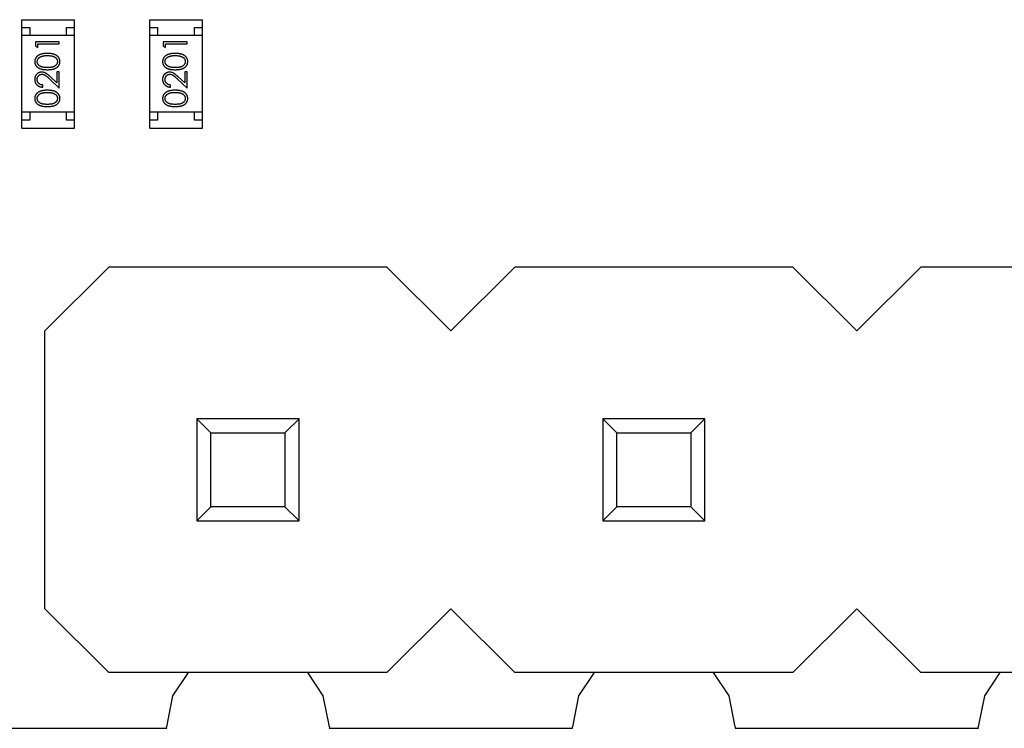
# Model space of a CAD drawing. Header units: millimetres. Extents: x 563 to 681, y 173 to 284.
# Tile 9 of 167: x 613.5 to 619.66, y 173.4 to 177.84. Entities that reach past the tile are written whole.
import ezdxf

# ---------------------------------------------------------------- set-up
doc = ezdxf.new("R2010")
doc.units = ezdxf.units.MM
doc.header["$LTSCALE"] = 30.734
doc.layers.get('0').update_dxf_attribs({"linetype": 'CONTINUOUS'})

msp = doc.modelspace()

# ---------------------------------------------------------------- linework, layer by layer
at = {"linetype": 'Continuous'}
for p, q in [((613.5105, 177.1553), (613.5105, 177.8353)), ((613.5105, 177.8353), (613.8405, 177.8353)), ((613.8405, 177.1553), (613.8405, 177.8353)), ((614.3106, 177.1553), (614.3106, 177.8353)), ((614.3106, 177.8353), (614.6406, 177.8353)), ((614.6406, 177.1553), (614.6406, 177.8353)), ((613.5105, 177.7853), (613.5605, 177.7853)), ((613.5605, 177.7853), (613.5605, 177.7353)), ((613.7905, 177.7353), (613.7905, 177.7853)), ((613.7905, 177.7853), (613.8405, 177.7853)), ((614.3106, 177.7853), (614.3606, 177.7853)), ((614.3606, 177.7853), (614.3606, 177.7353)), ((614.5906, 177.7353), (614.5906, 177.7853)), ((614.5906, 177.7853), (614.6406, 177.7853)), ((613.8405, 177.7353), (613.5105, 177.7353)), ((613.5953, 177.6971), (613.5953, 177.6694)), ((613.7453, 177.6971), (613.5953, 177.6971)), ((613.7453, 177.6836), (613.7453, 177.6971)), ((614.6406, 177.7353), (614.3106, 177.7353)), ((614.3953, 177.6971), (614.3953, 177.6694)), ((614.5453, 177.6971), (614.3953, 177.6971)), ((614.5453, 177.6836), (614.5453, 177.6971)), ((613.5953, 177.6694), (613.6107, 177.6606)), ((613.6107, 177.6606), (613.6107, 177.6836)), ((613.6107, 177.6836), (613.7453, 177.6836)), ((614.3953, 177.6694), (614.4107, 177.6606)), ((614.4107, 177.6606), (614.4107, 177.6836)), ((614.4107, 177.6836), (614.5453, 177.6836)), ((613.7299, 177.5086), (613.7299, 177.4388)), ((613.7453, 177.5086), (613.7299, 177.5086)), ((613.7453, 177.4067), (613.7453, 177.5086)), ((614.5299, 177.5086), (614.5299, 177.4388)), ((614.5453, 177.5086), (614.5299, 177.5086)), ((614.5453, 177.4067), (614.5453, 177.5086)), ((613.6832, 177.4649), (613.7453, 177.4067)), ((613.7299, 177.4388), (613.6898, 177.4764)), ((614.4832, 177.4649), (614.5453, 177.4067)), ((614.5299, 177.4388), (614.4898, 177.4764)), ((613.6414, 177.4125), (613.6414, 177.426)), ((614.4414, 177.4125), (614.4414, 177.426)), ((613.8405, 177.2553), (613.5105, 177.2553)), ((613.5605, 177.2553), (613.5605, 177.2053)), ((613.7905, 177.2053), (613.7905, 177.2553)), ((614.6406, 177.2553), (614.3106, 177.2553)), ((614.3606, 177.2553), (614.3606, 177.2053)), ((614.5906, 177.2053), (614.5906, 177.2553)), ((613.5605, 177.2053), (613.5105, 177.2053)), ((613.8405, 177.2053), (613.7905, 177.2053)), ((614.3606, 177.2053), (614.3106, 177.2053)), ((614.6406, 177.2053), (614.5906, 177.2053)), ((613.5105, 177.1553), (613.8405, 177.1553)), ((614.3106, 177.1553), (614.6406, 177.1553)), ((613.6555, 175.8854), (614.0555, 176.2854)), ((615.7955, 176.2854), (614.0555, 176.2854)), ((615.7955, 176.2854), (616.1955, 175.8854)), ((616.1955, 175.8854), (616.5955, 176.2854)), ((618.3355, 176.2854), (616.5955, 176.2854)), ((618.3355, 176.2854), (618.7355, 175.8854)), ((618.7355, 175.8854), (619.1355, 176.2854)), ((620.8755, 176.2854), (619.1355, 176.2854)), ((613.6555, 174.1454), (613.6555, 175.8854)), ((614.6055, 175.3354), (614.6055, 174.6954)), ((614.6936, 175.2472), (614.6055, 175.3354)), ((615.2455, 175.3354), (614.6055, 175.3354)), ((615.2455, 175.3354), (615.1573, 175.2472)), ((615.2455, 174.6954), (615.2455, 175.3354)), ((617.1455, 175.3354), (617.1455, 174.6954)), ((617.2336, 175.2472), (617.1455, 175.3354)), ((617.7855, 175.3354), (617.1455, 175.3354)), ((617.7855, 175.3354), (617.6973, 175.2472)), ((617.7855, 174.6954), (617.7855, 175.3354)), ((614.6936, 174.7835), (614.6936, 175.2472)), ((614.6936, 175.2472), (615.1573, 175.2472)), ((615.1573, 175.2472), (615.1573, 174.7835)), ((617.2336, 174.7835), (617.2336, 175.2472)), ((617.2336, 175.2472), (617.6973, 175.2472)), ((617.6973, 175.2472), (617.6973, 174.7835)), ((614.6936, 174.7835), (614.6055, 174.6954)), ((615.1573, 174.7835), (614.6936, 174.7835)), ((615.2455, 174.6954), (615.1573, 174.7835)), ((617.2336, 174.7835), (617.1455, 174.6954)), ((617.6973, 174.7835), (617.2336, 174.7835)), ((617.7855, 174.6954), (617.6973, 174.7835)), ((614.6055, 174.6954), (615.2455, 174.6954)), ((617.1455, 174.6954), (617.7855, 174.6954)), ((614.0555, 173.7454), (613.6555, 174.1454)), ((616.1955, 174.1454), (615.7955, 173.7454)), ((616.5955, 173.7454), (616.1955, 174.1454)), ((618.7355, 174.1454), (618.3355, 173.7454)), ((619.1355, 173.7454), (618.7355, 174.1454)), ((615.7955, 173.7454), (614.0555, 173.7454)), ((614.5513, 173.7454), (614.4545, 173.6005)), ((615.3965, 173.6005), (615.2996, 173.7454)), ((618.3355, 173.7454), (616.5955, 173.7454)), ((617.0913, 173.7454), (616.9945, 173.6005)), ((617.9365, 173.6005), (617.8396, 173.7454)), ((620.8755, 173.7454), (619.1355, 173.7454)), ((619.6313, 173.7454), (619.5345, 173.6005)), ((614.4545, 173.6005), (614.4157, 173.4054)), ((615.4353, 173.4054), (615.3965, 173.6005)), ((616.9945, 173.6005), (616.9557, 173.4054)), ((617.9753, 173.4054), (617.9365, 173.6005)), ((619.5345, 173.6005), (619.4957, 173.4054)), ((611.4055, 173.3968), (614.4173, 173.3971)), ((614.4173, 173.3971), (614.4157, 173.4054)), ((615.4353, 173.4054), (615.4337, 173.3973)), ((615.4337, 173.3973), (616.9573, 173.3974)), ((616.9573, 173.3974), (616.9557, 173.4054)), ((617.9753, 173.4054), (617.9737, 173.3976)), ((617.9737, 173.3976), (619.4972, 173.3978)), ((619.4972, 173.3978), (619.4957, 173.4054))]:
    msp.add_line(p, q, dxfattribs=at)
for points, knots in [([(613.6703, 177.624), (613.668, 177.624), (613.6635, 177.6239), (613.657, 177.6237), (613.6508, 177.6231), (613.6449, 177.6224), (613.6394, 177.6214), (613.6343, 177.6203), (613.6296, 177.6188), (613.6251, 177.6173), (613.6211, 177.6154), (613.6172, 177.6135), (613.6137, 177.6114), (613.6104, 177.6092), (613.6073, 177.6067), (613.6046, 177.6042), (613.602, 177.6015), (613.5998, 177.5986), (613.5978, 177.5956), (613.5961, 177.5925), (613.5947, 177.5894), (613.5935, 177.5861), (613.5925, 177.5828), (613.5919, 177.5793), (613.5915, 177.5758), (613.5914, 177.5735), (613.5914, 177.5723)], [0, 0, 0, 0, 0.065278, 0.127205, 0.186168, 0.241675, 0.294115, 0.343609, 0.390387, 0.434463, 0.476646, 0.517002, 0.555936, 0.593716, 0.630057, 0.665601, 0.700745, 0.734917, 0.768681, 0.802087, 0.834849, 0.867433, 0.900138, 0.932806, 0.966212, 1, 1, 1, 1]), ([(613.5914, 177.5723), (613.5914, 177.5711), (613.5915, 177.5687), (613.5919, 177.5653), (613.5925, 177.5619), (613.5935, 177.5586), (613.5946, 177.5554), (613.5961, 177.5523), (613.5978, 177.5493), (613.5998, 177.5463), (613.602, 177.5435), (613.6044, 177.5408), (613.6072, 177.5384), (613.6101, 177.536), (613.6133, 177.5339), (613.6168, 177.5319), (613.6205, 177.53), (613.6244, 177.5284), (613.6287, 177.5269), (613.6334, 177.5256), (613.6386, 177.5245), (613.6441, 177.5236), (613.6501, 177.523), (613.6564, 177.5225), (613.6633, 177.5221), (613.6679, 177.5221), (613.6703, 177.5221)], [0, 0, 0, 0, 0.033742, 0.066533, 0.099153, 0.13154, 0.164087, 0.196563, 0.229707, 0.263315, 0.297504, 0.331686, 0.366482, 0.4021, 0.438958, 0.476748, 0.515985, 0.556589, 0.599519, 0.645765, 0.695487, 0.748721, 0.805687, 0.866754, 0.931405, 1, 1, 1, 1]), ([(613.6068, 177.5727), (613.6069, 177.5743), (613.6071, 177.5776), (613.6083, 177.5825), (613.6105, 177.5871), (613.6128, 177.5909), (613.6151, 177.5938), (613.6171, 177.5958), (613.6193, 177.5978), (613.6218, 177.5996), (613.6245, 177.6013), (613.6274, 177.6028), (613.6306, 177.6043), (613.634, 177.6056), (613.6377, 177.6067), (613.6416, 177.6078), (613.6458, 177.6086), (613.6502, 177.6094), (613.6549, 177.6099), (613.6598, 177.6103), (613.6649, 177.6105), (613.6685, 177.6105), (613.6703, 177.6106)], [0, 0, 0, 0, 0.059689, 0.119507, 0.181075, 0.246162, 0.279894, 0.314468, 0.350403, 0.387474, 0.426147, 0.466624, 0.508745, 0.553328, 0.600058, 0.649177, 0.700552, 0.754894, 0.811825, 0.871514, 0.934319, 1, 1, 1, 1]), ([(613.6703, 177.5356), (613.6683, 177.5356), (613.6643, 177.5356), (613.6587, 177.5358), (613.6534, 177.5362), (613.6485, 177.5367), (613.644, 177.5373), (613.6398, 177.5381), (613.6361, 177.539), (613.6327, 177.5401), (613.6296, 177.5414), (613.6266, 177.5427), (613.6239, 177.5442), (613.6214, 177.5459), (613.6191, 177.5476), (613.617, 177.5495), (613.615, 177.5515), (613.6128, 177.5544), (613.6104, 177.5581), (613.6083, 177.5628), (613.6071, 177.5677), (613.6069, 177.5711), (613.6068, 177.5727)], [0, 0, 0, 0, 0.073302, 0.142286, 0.206253, 0.266017, 0.321612, 0.372532, 0.419497, 0.462398, 0.502825, 0.541489, 0.579034, 0.615143, 0.650298, 0.684912, 0.718701, 0.752189, 0.817245, 0.879117, 0.939613, 1, 1, 1, 1]), ([(613.7491, 177.5723), (613.7491, 177.5735), (613.7491, 177.5758), (613.7486, 177.5793), (613.748, 177.5828), (613.747, 177.5861), (613.7458, 177.5894), (613.7444, 177.5926), (613.7426, 177.5957), (613.7406, 177.5987), (613.7384, 177.6016), (613.7358, 177.6043), (613.7331, 177.6069), (613.73, 177.6093), (613.7267, 177.6116), (613.7232, 177.6136), (613.7194, 177.6156), (613.7153, 177.6173), (613.7109, 177.619), (613.7062, 177.6203), (613.7011, 177.6215), (613.6956, 177.6224), (613.6898, 177.6231), (613.6836, 177.6237), (613.6771, 177.6239), (613.6726, 177.624), (613.6703, 177.624)], [0, 0, 0, 0, 0.033824, 0.067298, 0.10028, 0.133019, 0.165736, 0.198792, 0.232372, 0.266409, 0.301016, 0.336196, 0.371972, 0.408574, 0.446394, 0.485225, 0.525372, 0.567224, 0.611081, 0.65775, 0.70702, 0.759235, 0.814484, 0.873227, 0.934937, 1, 1, 1, 1]), ([(613.6703, 177.6106), (613.6721, 177.6106), (613.6756, 177.6105), (613.6808, 177.6102), (613.6859, 177.6098), (613.6907, 177.6092), (613.6953, 177.6084), (613.6997, 177.6074), (613.7039, 177.6063), (613.7066, 177.6053), (613.708, 177.6049)], [0, 0, 0, 0, 0.141157, 0.277773, 0.409244, 0.535676, 0.657497, 0.775458, 0.889412, 1, 1, 1, 1]), ([(613.7337, 177.5727), (613.7336, 177.5711), (613.7335, 177.5678), (613.7322, 177.5629), (613.7301, 177.5581), (613.7277, 177.5544), (613.7254, 177.5515), (613.7235, 177.5495), (613.7214, 177.5476), (613.719, 177.5458), (613.7165, 177.5442), (613.7138, 177.5427), (613.7109, 177.5414), (613.7078, 177.5401), (613.7044, 177.539), (613.7006, 177.5381), (613.6965, 177.5373), (613.692, 177.5367), (613.6871, 177.5362), (613.6818, 177.5358), (613.6762, 177.5356), (613.6723, 177.5356), (613.6703, 177.5356)], [0, 0, 0, 0, 0.060034, 0.120278, 0.182348, 0.247919, 0.281641, 0.315701, 0.350322, 0.385703, 0.421819, 0.459196, 0.497866, 0.538301, 0.58121, 0.628183, 0.679403, 0.734699, 0.794074, 0.858416, 0.927049, 1, 1, 1, 1]), ([(613.6703, 177.5221), (613.6727, 177.5221), (613.6774, 177.5221), (613.6841, 177.5225), (613.6905, 177.523), (613.6964, 177.5237), (613.7019, 177.5246), (613.7071, 177.5256), (613.7118, 177.527), (613.7162, 177.5285), (613.7202, 177.5302), (613.7239, 177.532), (613.7273, 177.534), (613.7305, 177.5362), (613.7335, 177.5385), (613.7362, 177.541), (613.7387, 177.5436), (613.7409, 177.5464), (613.7428, 177.5494), (613.7445, 177.5524), (613.7459, 177.5555), (613.7471, 177.5587), (613.748, 177.5619), (613.7486, 177.5653), (613.7491, 177.5687), (613.7491, 177.5711), (613.7491, 177.5723)], [0, 0, 0, 0, 0.068113, 0.132564, 0.193427, 0.250218, 0.303569, 0.353576, 0.400235, 0.443586, 0.484619, 0.524292, 0.56238, 0.599049, 0.63494, 0.669782, 0.704009, 0.737842, 0.771098, 0.803896, 0.836415, 0.868639, 0.900715, 0.933378, 0.966213, 1, 1, 1, 1]), ([(613.708, 177.6049), (613.709, 177.6045), (613.7111, 177.6037), (613.714, 177.6024), (613.7167, 177.601), (613.7193, 177.5993), (613.7216, 177.5976), (613.7237, 177.5958), (613.7256, 177.5937), (613.7279, 177.5909), (613.7302, 177.5872), (613.7322, 177.5825), (613.7335, 177.5777), (613.7337, 177.5744), (613.7337, 177.5727)], [0, 0, 0, 0, 0.075949, 0.148549, 0.218996, 0.286119, 0.351826, 0.416074, 0.478265, 0.540325, 0.660405, 0.774606, 0.887187, 1, 1, 1, 1]), ([(614.4703, 177.624), (614.468, 177.624), (614.4636, 177.6239), (614.457, 177.6237), (614.4508, 177.6231), (614.4449, 177.6224), (614.4395, 177.6214), (614.4343, 177.6203), (614.4296, 177.6188), (614.4252, 177.6173), (614.4211, 177.6154), (614.4172, 177.6135), (614.4137, 177.6114), (614.4104, 177.6092), (614.4074, 177.6067), (614.4046, 177.6042), (614.4021, 177.6015), (614.3998, 177.5986), (614.3978, 177.5956), (614.3961, 177.5925), (614.3947, 177.5894), (614.3935, 177.5861), (614.3926, 177.5828), (614.3919, 177.5793), (614.3915, 177.5758), (614.3915, 177.5735), (614.3914, 177.5723)], [0, 0, 0, 0, 0.065278, 0.127205, 0.186168, 0.241675, 0.294115, 0.343609, 0.390387, 0.434463, 0.476646, 0.517002, 0.555936, 0.593716, 0.630057, 0.665601, 0.700745, 0.734917, 0.768681, 0.802087, 0.834849, 0.867433, 0.900138, 0.932806, 0.966212, 1, 1, 1, 1]), ([(614.3914, 177.5723), (614.3915, 177.5711), (614.3915, 177.5687), (614.3919, 177.5653), (614.3926, 177.5619), (614.3935, 177.5586), (614.3947, 177.5554), (614.3961, 177.5523), (614.3978, 177.5493), (614.3998, 177.5463), (614.402, 177.5435), (614.4045, 177.5408), (614.4072, 177.5384), (614.4101, 177.536), (614.4134, 177.5339), (614.4168, 177.5319), (614.4205, 177.53), (614.4245, 177.5284), (614.4288, 177.5269), (614.4335, 177.5256), (614.4386, 177.5245), (614.4441, 177.5236), (614.4501, 177.523), (614.4565, 177.5225), (614.4633, 177.5221), (614.4679, 177.5221), (614.4703, 177.5221)], [0, 0, 0, 0, 0.033742, 0.066533, 0.099153, 0.13154, 0.164087, 0.196563, 0.229707, 0.263315, 0.297504, 0.331686, 0.366482, 0.4021, 0.438958, 0.476748, 0.515985, 0.556589, 0.599519, 0.645765, 0.695487, 0.748721, 0.805687, 0.866754, 0.931405, 1, 1, 1, 1]), ([(614.4068, 177.5727), (614.4069, 177.5743), (614.4071, 177.5776), (614.4083, 177.5825), (614.4105, 177.5871), (614.4128, 177.5909), (614.4151, 177.5938), (614.4171, 177.5958), (614.4193, 177.5978), (614.4218, 177.5996), (614.4245, 177.6013), (614.4275, 177.6028), (614.4306, 177.6043), (614.4341, 177.6056), (614.4377, 177.6067), (614.4416, 177.6078), (614.4458, 177.6086), (614.4502, 177.6094), (614.4549, 177.6099), (614.4598, 177.6103), (614.465, 177.6105), (614.4685, 177.6105), (614.4703, 177.6106)], [0, 0, 0, 0, 0.059689, 0.119507, 0.181075, 0.246162, 0.279894, 0.314468, 0.350403, 0.387474, 0.426147, 0.466624, 0.508745, 0.553328, 0.600058, 0.649177, 0.700552, 0.754894, 0.811825, 0.871514, 0.934319, 1, 1, 1, 1]), ([(614.4703, 177.5356), (614.4683, 177.5356), (614.4644, 177.5356), (614.4587, 177.5358), (614.4534, 177.5362), (614.4485, 177.5367), (614.444, 177.5373), (614.4399, 177.5381), (614.4361, 177.539), (614.4327, 177.5401), (614.4296, 177.5414), (614.4267, 177.5427), (614.424, 177.5442), (614.4215, 177.5459), (614.4191, 177.5476), (614.417, 177.5495), (614.4151, 177.5515), (614.4128, 177.5544), (614.4105, 177.5581), (614.4083, 177.5628), (614.4071, 177.5677), (614.4069, 177.5711), (614.4068, 177.5727)], [0, 0, 0, 0, 0.073302, 0.142286, 0.206253, 0.266017, 0.321612, 0.372532, 0.419497, 0.462398, 0.502825, 0.541489, 0.579034, 0.615143, 0.650298, 0.684912, 0.718701, 0.752189, 0.817245, 0.879117, 0.939613, 1, 1, 1, 1]), ([(614.5491, 177.5723), (614.5491, 177.5735), (614.5491, 177.5758), (614.5486, 177.5793), (614.548, 177.5828), (614.547, 177.5861), (614.5458, 177.5894), (614.5444, 177.5926), (614.5426, 177.5957), (614.5407, 177.5987), (614.5384, 177.6016), (614.5359, 177.6043), (614.5331, 177.6069), (614.53, 177.6093), (614.5267, 177.6116), (614.5232, 177.6136), (614.5194, 177.6156), (614.5153, 177.6173), (614.5109, 177.619), (614.5062, 177.6203), (614.5011, 177.6215), (614.4956, 177.6224), (614.4898, 177.6231), (614.4836, 177.6237), (614.4771, 177.6239), (614.4726, 177.624), (614.4703, 177.624)], [0, 0, 0, 0, 0.033824, 0.067298, 0.10028, 0.133019, 0.165736, 0.198792, 0.232372, 0.266409, 0.301016, 0.336196, 0.371972, 0.408574, 0.446394, 0.485225, 0.525372, 0.567224, 0.611081, 0.65775, 0.70702, 0.759235, 0.814484, 0.873227, 0.934937, 1, 1, 1, 1]), ([(614.4703, 177.6106), (614.4721, 177.6106), (614.4756, 177.6105), (614.4809, 177.6102), (614.4859, 177.6098), (614.4907, 177.6092), (614.4953, 177.6084), (614.4997, 177.6074), (614.5039, 177.6063), (614.5067, 177.6053), (614.508, 177.6049)], [0, 0, 0, 0, 0.141157, 0.277773, 0.409244, 0.535676, 0.657497, 0.775458, 0.889412, 1, 1, 1, 1]), ([(614.5337, 177.5727), (614.5337, 177.5711), (614.5335, 177.5678), (614.5322, 177.5629), (614.5301, 177.5581), (614.5277, 177.5544), (614.5254, 177.5515), (614.5235, 177.5495), (614.5214, 177.5476), (614.5191, 177.5458), (614.5166, 177.5442), (614.5138, 177.5427), (614.5109, 177.5414), (614.5078, 177.5401), (614.5044, 177.539), (614.5006, 177.5381), (614.4965, 177.5373), (614.492, 177.5367), (614.4871, 177.5362), (614.4818, 177.5358), (614.4762, 177.5356), (614.4723, 177.5356), (614.4703, 177.5356)], [0, 0, 0, 0, 0.060034, 0.120278, 0.182348, 0.247919, 0.281641, 0.315701, 0.350322, 0.385703, 0.421819, 0.459196, 0.497866, 0.538301, 0.58121, 0.628183, 0.679403, 0.734699, 0.794074, 0.858416, 0.927049, 1, 1, 1, 1]), ([(614.4703, 177.5221), (614.4727, 177.5221), (614.4774, 177.5221), (614.4841, 177.5225), (614.4905, 177.523), (614.4964, 177.5237), (614.502, 177.5246), (614.5071, 177.5256), (614.5118, 177.527), (614.5162, 177.5285), (614.5202, 177.5302), (614.5239, 177.532), (614.5274, 177.534), (614.5306, 177.5362), (614.5335, 177.5385), (614.5363, 177.541), (614.5387, 177.5436), (614.5409, 177.5464), (614.5428, 177.5494), (614.5445, 177.5524), (614.546, 177.5555), (614.5471, 177.5587), (614.548, 177.5619), (614.5487, 177.5653), (614.5491, 177.5687), (614.5491, 177.5711), (614.5491, 177.5723)], [0, 0, 0, 0, 0.068113, 0.132564, 0.193427, 0.250218, 0.303569, 0.353576, 0.400235, 0.443586, 0.484619, 0.524292, 0.56238, 0.599049, 0.63494, 0.669782, 0.704009, 0.737842, 0.771098, 0.803896, 0.836415, 0.868639, 0.900715, 0.933378, 0.966213, 1, 1, 1, 1]), ([(614.508, 177.6049), (614.509, 177.6045), (614.5111, 177.6037), (614.514, 177.6024), (614.5167, 177.601), (614.5193, 177.5993), (614.5216, 177.5976), (614.5237, 177.5958), (614.5256, 177.5937), (614.5279, 177.5909), (614.5302, 177.5872), (614.5322, 177.5825), (614.5335, 177.5777), (614.5337, 177.5744), (614.5337, 177.5727)], [0, 0, 0, 0, 0.075949, 0.148549, 0.218996, 0.286119, 0.351826, 0.416074, 0.478265, 0.540325, 0.660405, 0.774606, 0.887187, 1, 1, 1, 1]), ([(613.636, 177.5067), (613.6345, 177.5067), (613.6316, 177.5066), (613.6273, 177.506), (613.6232, 177.505), (613.6191, 177.5037), (613.6153, 177.5019), (613.6116, 177.4997), (613.608, 177.4972), (613.6047, 177.4942), (613.6015, 177.491), (613.5989, 177.4875), (613.5966, 177.4837), (613.5946, 177.4798), (613.5932, 177.4755), (613.5922, 177.471), (613.5915, 177.4663), (613.5915, 177.4631), (613.5914, 177.4614)], [0, 0, 0, 0, 0.06271, 0.123347, 0.183401, 0.242828, 0.302097, 0.36242, 0.423725, 0.487032, 0.550491, 0.612709, 0.674265, 0.73617, 0.799211, 0.863483, 0.930525, 1, 1, 1, 1]), ([(613.6898, 177.4764), (613.6883, 177.4778), (613.6853, 177.4806), (613.681, 177.4845), (613.6768, 177.4881), (613.673, 177.4913), (613.6693, 177.4941), (613.6659, 177.4966), (613.6628, 177.4987), (613.659, 177.501), (613.6542, 177.5034), (613.6483, 177.5053), (613.6422, 177.5065), (613.6381, 177.5067), (613.636, 177.5067)], [0, 0, 0, 0, 0.09953, 0.192079, 0.277712, 0.357454, 0.429648, 0.495771, 0.555538, 0.608657, 0.707578, 0.804328, 0.901298, 1, 1, 1, 1]), ([(614.436, 177.5067), (614.4345, 177.5067), (614.4316, 177.5066), (614.4273, 177.506), (614.4232, 177.505), (614.4191, 177.5037), (614.4153, 177.5019), (614.4116, 177.4997), (614.408, 177.4972), (614.4047, 177.4942), (614.4015, 177.491), (614.3989, 177.4875), (614.3966, 177.4837), (614.3946, 177.4798), (614.3932, 177.4755), (614.3922, 177.471), (614.3916, 177.4663), (614.3915, 177.4631), (614.3914, 177.4614)], [0, 0, 0, 0, 0.06271, 0.123347, 0.183401, 0.242828, 0.302097, 0.36242, 0.423725, 0.487032, 0.550491, 0.612709, 0.674265, 0.73617, 0.799211, 0.863483, 0.930525, 1, 1, 1, 1]), ([(614.4898, 177.4764), (614.4883, 177.4778), (614.4853, 177.4806), (614.481, 177.4845), (614.4769, 177.4881), (614.473, 177.4913), (614.4694, 177.4941), (614.466, 177.4966), (614.4628, 177.4987), (614.459, 177.501), (614.4542, 177.5034), (614.4483, 177.5053), (614.4423, 177.5065), (614.4381, 177.5067), (614.436, 177.5067)], [0, 0, 0, 0, 0.09953, 0.192079, 0.277712, 0.357454, 0.429648, 0.495771, 0.555538, 0.608657, 0.707578, 0.804328, 0.901298, 1, 1, 1, 1]), ([(613.5914, 177.4614), (613.5915, 177.4597), (613.5915, 177.4564), (613.5922, 177.4516), (613.5933, 177.447), (613.5948, 177.4426), (613.5969, 177.4383), (613.5993, 177.4343), (613.6021, 177.4305), (613.6054, 177.427), (613.609, 177.4237), (613.6129, 177.4208), (613.6171, 177.4184), (613.6215, 177.4163), (613.6261, 177.4147), (613.631, 177.4136), (613.6361, 177.4128), (613.6396, 177.4126), (613.6414, 177.4125)], [0, 0, 0, 0, 0.06445, 0.126725, 0.187421, 0.247417, 0.306749, 0.366595, 0.427749, 0.490235, 0.553031, 0.614805, 0.676505, 0.738096, 0.801021, 0.864897, 0.931209, 1, 1, 1, 1]), ([(613.6068, 177.4607), (613.6068, 177.4618), (613.6069, 177.464), (613.6073, 177.4673), (613.608, 177.4704), (613.609, 177.4733), (613.6103, 177.4762), (613.6118, 177.4789), (613.6137, 177.4814), (613.6158, 177.4839), (613.618, 177.4861), (613.6205, 177.488), (613.623, 177.4896), (613.6256, 177.491), (613.6284, 177.492), (613.6312, 177.4927), (613.6342, 177.4932), (613.6362, 177.4932), (613.6372, 177.4933)], [0, 0, 0, 0, 0.068027, 0.133505, 0.19695, 0.26027, 0.322741, 0.384982, 0.448465, 0.513424, 0.578224, 0.640011, 0.700094, 0.760067, 0.819012, 0.877878, 0.938035, 1, 1, 1, 1]), ([(613.6414, 177.426), (613.6401, 177.4261), (613.6375, 177.4263), (613.6337, 177.4271), (613.6302, 177.428), (613.6268, 177.4293), (613.6237, 177.4308), (613.6209, 177.4325), (613.6182, 177.4345), (613.6159, 177.4368), (613.6137, 177.4392), (613.6119, 177.4418), (613.6103, 177.4446), (613.609, 177.4476), (613.608, 177.4506), (613.6073, 177.4539), (613.6069, 177.4572), (613.6068, 177.4595), (613.6068, 177.4607)], [0, 0, 0, 0, 0.073648, 0.143686, 0.210962, 0.275557, 0.338064, 0.399311, 0.4594, 0.51934, 0.579024, 0.637809, 0.695959, 0.754122, 0.813113, 0.873453, 0.935561, 1, 1, 1, 1]), ([(613.6372, 177.4933), (613.6388, 177.4932), (613.6421, 177.4931), (613.6469, 177.492), (613.6515, 177.4903), (613.6553, 177.4884), (613.6584, 177.4863), (613.6611, 177.4844), (613.6641, 177.4821), (613.6673, 177.4794), (613.6709, 177.4763), (613.6747, 177.4729), (613.6789, 177.469), (613.6817, 177.4663), (613.6832, 177.4649)], [0, 0, 0, 0, 0.088014, 0.174976, 0.2638, 0.355443, 0.406413, 0.465519, 0.533076, 0.609353, 0.693899, 0.787171, 0.889197, 1, 1, 1, 1]), ([(614.3914, 177.4614), (614.3915, 177.4597), (614.3915, 177.4564), (614.3922, 177.4516), (614.3933, 177.447), (614.3949, 177.4426), (614.3969, 177.4383), (614.3993, 177.4343), (614.4022, 177.4305), (614.4055, 177.427), (614.4091, 177.4237), (614.413, 177.4208), (614.4171, 177.4184), (614.4215, 177.4163), (614.4261, 177.4147), (614.431, 177.4136), (614.4361, 177.4128), (614.4397, 177.4126), (614.4414, 177.4125)], [0, 0, 0, 0, 0.06445, 0.126725, 0.187421, 0.247417, 0.306749, 0.366595, 0.427749, 0.490235, 0.553031, 0.614805, 0.676505, 0.738096, 0.801021, 0.864897, 0.931209, 1, 1, 1, 1]), ([(614.4068, 177.4607), (614.4069, 177.4618), (614.4069, 177.464), (614.4073, 177.4673), (614.408, 177.4704), (614.409, 177.4733), (614.4103, 177.4762), (614.4118, 177.4789), (614.4137, 177.4814), (614.4158, 177.4839), (614.418, 177.4861), (614.4205, 177.488), (614.423, 177.4896), (614.4256, 177.491), (614.4284, 177.492), (614.4312, 177.4927), (614.4342, 177.4932), (614.4362, 177.4932), (614.4372, 177.4933)], [0, 0, 0, 0, 0.068027, 0.133505, 0.19695, 0.26027, 0.322741, 0.384982, 0.448465, 0.513424, 0.578224, 0.640011, 0.700094, 0.760067, 0.819012, 0.877878, 0.938035, 1, 1, 1, 1]), ([(614.4414, 177.426), (614.4401, 177.4261), (614.4375, 177.4263), (614.4337, 177.4271), (614.4302, 177.428), (614.4268, 177.4293), (614.4238, 177.4308), (614.4209, 177.4325), (614.4183, 177.4345), (614.4159, 177.4368), (614.4138, 177.4392), (614.4119, 177.4418), (614.4103, 177.4446), (614.4091, 177.4476), (614.4081, 177.4506), (614.4073, 177.4539), (614.4069, 177.4572), (614.4069, 177.4595), (614.4068, 177.4607)], [0, 0, 0, 0, 0.073648, 0.143686, 0.210962, 0.275557, 0.338064, 0.399311, 0.4594, 0.51934, 0.579024, 0.637809, 0.695959, 0.754122, 0.813113, 0.873453, 0.935561, 1, 1, 1, 1]), ([(614.4372, 177.4933), (614.4389, 177.4932), (614.4421, 177.4931), (614.4469, 177.492), (614.4515, 177.4903), (614.4553, 177.4884), (614.4585, 177.4863), (614.4611, 177.4844), (614.4641, 177.4821), (614.4674, 177.4794), (614.4709, 177.4763), (614.4747, 177.4729), (614.4789, 177.469), (614.4817, 177.4663), (614.4832, 177.4649)], [0, 0, 0, 0, 0.088014, 0.174976, 0.2638, 0.355443, 0.406413, 0.465519, 0.533076, 0.609353, 0.693899, 0.787171, 0.889197, 1, 1, 1, 1]), ([(613.6703, 177.3933), (613.668, 177.3932), (613.6635, 177.3932), (613.657, 177.3929), (613.6508, 177.3924), (613.6449, 177.3916), (613.6394, 177.3907), (613.6343, 177.3895), (613.6296, 177.3881), (613.6251, 177.3865), (613.6211, 177.3847), (613.6172, 177.3828), (613.6137, 177.3806), (613.6104, 177.3784), (613.6073, 177.376), (613.6046, 177.3734), (613.602, 177.3707), (613.5998, 177.3678), (613.5978, 177.3648), (613.5961, 177.3618), (613.5947, 177.3586), (613.5935, 177.3553), (613.5925, 177.352), (613.5919, 177.3486), (613.5915, 177.3451), (613.5914, 177.3427), (613.5914, 177.3415)], [0, 0, 0, 0, 0.065278, 0.127205, 0.186168, 0.241675, 0.294115, 0.343609, 0.390387, 0.434463, 0.476646, 0.517002, 0.555936, 0.593716, 0.630057, 0.665601, 0.700745, 0.734917, 0.768681, 0.802087, 0.834849, 0.867433, 0.900138, 0.932806, 0.966212, 1, 1, 1, 1]), ([(613.6068, 177.3419), (613.6069, 177.3436), (613.6071, 177.3469), (613.6083, 177.3517), (613.6105, 177.3564), (613.6128, 177.3601), (613.6151, 177.363), (613.6171, 177.365), (613.6193, 177.367), (613.6218, 177.3688), (613.6245, 177.3705), (613.6274, 177.372), (613.6306, 177.3735), (613.634, 177.3748), (613.6377, 177.376), (613.6416, 177.377), (613.6458, 177.3778), (613.6502, 177.3786), (613.6549, 177.3791), (613.6598, 177.3796), (613.6649, 177.3797), (613.6685, 177.3798), (613.6703, 177.3798)], [0, 0, 0, 0, 0.059689, 0.119507, 0.181075, 0.246162, 0.279894, 0.314468, 0.350403, 0.387474, 0.426147, 0.466624, 0.508745, 0.553328, 0.600058, 0.649177, 0.700552, 0.754894, 0.811825, 0.871514, 0.934319, 1, 1, 1, 1]), ([(613.7491, 177.3415), (613.7491, 177.3427), (613.7491, 177.3451), (613.7486, 177.3486), (613.748, 177.352), (613.747, 177.3554), (613.7458, 177.3586), (613.7444, 177.3618), (613.7426, 177.3649), (613.7406, 177.3679), (613.7384, 177.3708), (613.7358, 177.3735), (613.7331, 177.3761), (613.73, 177.3785), (613.7267, 177.3808), (613.7232, 177.3829), (613.7194, 177.3848), (613.7153, 177.3866), (613.7109, 177.3882), (613.7062, 177.3895), (613.7011, 177.3907), (613.6956, 177.3916), (613.6898, 177.3923), (613.6836, 177.3929), (613.6771, 177.3932), (613.6726, 177.3932), (613.6703, 177.3933)], [0, 0, 0, 0, 0.033824, 0.067298, 0.10028, 0.133019, 0.165736, 0.198792, 0.232372, 0.266409, 0.301016, 0.336196, 0.371972, 0.408574, 0.446394, 0.485225, 0.525372, 0.567224, 0.611081, 0.65775, 0.70702, 0.759235, 0.814484, 0.873227, 0.934937, 1, 1, 1, 1]), ([(613.6703, 177.3798), (613.6721, 177.3798), (613.6756, 177.3798), (613.6808, 177.3795), (613.6859, 177.379), (613.6907, 177.3784), (613.6953, 177.3776), (613.6997, 177.3767), (613.7039, 177.3755), (613.7066, 177.3746), (613.708, 177.3741)], [0, 0, 0, 0, 0.141157, 0.277773, 0.409244, 0.535676, 0.657497, 0.775458, 0.889412, 1, 1, 1, 1]), ([(614.4703, 177.3933), (614.468, 177.3932), (614.4636, 177.3932), (614.457, 177.3929), (614.4508, 177.3924), (614.4449, 177.3916), (614.4395, 177.3907), (614.4343, 177.3895), (614.4296, 177.3881), (614.4252, 177.3865), (614.4211, 177.3847), (614.4172, 177.3828), (614.4137, 177.3806), (614.4104, 177.3784), (614.4074, 177.376), (614.4046, 177.3734), (614.4021, 177.3707), (614.3998, 177.3678), (614.3978, 177.3648), (614.3961, 177.3618), (614.3947, 177.3586), (614.3935, 177.3553), (614.3926, 177.352), (614.3919, 177.3486), (614.3915, 177.3451), (614.3915, 177.3427), (614.3914, 177.3415)], [0, 0, 0, 0, 0.065278, 0.127205, 0.186168, 0.241675, 0.294115, 0.343609, 0.390387, 0.434463, 0.476646, 0.517002, 0.555936, 0.593716, 0.630057, 0.665601, 0.700745, 0.734917, 0.768681, 0.802087, 0.834849, 0.867433, 0.900138, 0.932806, 0.966212, 1, 1, 1, 1]), ([(614.4068, 177.3419), (614.4069, 177.3436), (614.4071, 177.3469), (614.4083, 177.3517), (614.4105, 177.3564), (614.4128, 177.3601), (614.4151, 177.363), (614.4171, 177.365), (614.4193, 177.367), (614.4218, 177.3688), (614.4245, 177.3705), (614.4275, 177.372), (614.4306, 177.3735), (614.4341, 177.3748), (614.4377, 177.376), (614.4416, 177.377), (614.4458, 177.3778), (614.4502, 177.3786), (614.4549, 177.3791), (614.4598, 177.3796), (614.465, 177.3797), (614.4685, 177.3798), (614.4703, 177.3798)], [0, 0, 0, 0, 0.059689, 0.119507, 0.181075, 0.246162, 0.279894, 0.314468, 0.350403, 0.387474, 0.426147, 0.466624, 0.508745, 0.553328, 0.600058, 0.649177, 0.700552, 0.754894, 0.811825, 0.871514, 0.934319, 1, 1, 1, 1]), ([(614.5491, 177.3415), (614.5491, 177.3427), (614.5491, 177.3451), (614.5486, 177.3486), (614.548, 177.352), (614.547, 177.3554), (614.5458, 177.3586), (614.5444, 177.3618), (614.5426, 177.3649), (614.5407, 177.3679), (614.5384, 177.3708), (614.5359, 177.3735), (614.5331, 177.3761), (614.53, 177.3785), (614.5267, 177.3808), (614.5232, 177.3829), (614.5194, 177.3848), (614.5153, 177.3866), (614.5109, 177.3882), (614.5062, 177.3895), (614.5011, 177.3907), (614.4956, 177.3916), (614.4898, 177.3923), (614.4836, 177.3929), (614.4771, 177.3932), (614.4726, 177.3932), (614.4703, 177.3933)], [0, 0, 0, 0, 0.033824, 0.067298, 0.10028, 0.133019, 0.165736, 0.198792, 0.232372, 0.266409, 0.301016, 0.336196, 0.371972, 0.408574, 0.446394, 0.485225, 0.525372, 0.567224, 0.611081, 0.65775, 0.70702, 0.759235, 0.814484, 0.873227, 0.934937, 1, 1, 1, 1]), ([(614.4703, 177.3798), (614.4721, 177.3798), (614.4756, 177.3798), (614.4809, 177.3795), (614.4859, 177.379), (614.4907, 177.3784), (614.4953, 177.3776), (614.4997, 177.3767), (614.5039, 177.3755), (614.5067, 177.3746), (614.508, 177.3741)], [0, 0, 0, 0, 0.141157, 0.277773, 0.409244, 0.535676, 0.657497, 0.775458, 0.889412, 1, 1, 1, 1]), ([(613.5914, 177.3415), (613.5914, 177.3403), (613.5915, 177.338), (613.5919, 177.3345), (613.5925, 177.3311), (613.5935, 177.3279), (613.5946, 177.3246), (613.5961, 177.3215), (613.5978, 177.3185), (613.5998, 177.3155), (613.602, 177.3127), (613.6044, 177.3101), (613.6072, 177.3076), (613.6101, 177.3053), (613.6133, 177.3031), (613.6168, 177.3011), (613.6205, 177.2993), (613.6244, 177.2976), (613.6287, 177.2961), (613.6334, 177.2948), (613.6386, 177.2937), (613.6441, 177.2929), (613.6501, 177.2922), (613.6564, 177.2917), (613.6633, 177.2914), (613.6679, 177.2914), (613.6703, 177.2913)], [0, 0, 0, 0, 0.033742, 0.066533, 0.099153, 0.13154, 0.164087, 0.196563, 0.229707, 0.263315, 0.297504, 0.331686, 0.366482, 0.4021, 0.438958, 0.476748, 0.515985, 0.556589, 0.599519, 0.645765, 0.695487, 0.748721, 0.805687, 0.866754, 0.931405, 1, 1, 1, 1]), ([(613.6703, 177.3048), (613.6683, 177.3048), (613.6643, 177.3048), (613.6587, 177.3051), (613.6534, 177.3054), (613.6485, 177.3059), (613.644, 177.3065), (613.6398, 177.3074), (613.6361, 177.3083), (613.6327, 177.3094), (613.6296, 177.3106), (613.6266, 177.312), (613.6239, 177.3135), (613.6214, 177.3151), (613.6191, 177.3168), (613.617, 177.3187), (613.615, 177.3207), (613.6128, 177.3236), (613.6104, 177.3274), (613.6083, 177.3321), (613.6071, 177.337), (613.6069, 177.3403), (613.6068, 177.3419)], [0, 0, 0, 0, 0.073302, 0.142286, 0.206253, 0.266017, 0.321612, 0.372532, 0.419497, 0.462398, 0.502825, 0.541489, 0.579034, 0.615143, 0.650298, 0.684912, 0.718701, 0.752189, 0.817245, 0.879117, 0.939613, 1, 1, 1, 1]), ([(613.7337, 177.3419), (613.7336, 177.3403), (613.7335, 177.337), (613.7322, 177.3321), (613.7301, 177.3274), (613.7277, 177.3236), (613.7254, 177.3208), (613.7235, 177.3187), (613.7214, 177.3168), (613.719, 177.315), (613.7165, 177.3134), (613.7138, 177.3119), (613.7109, 177.3106), (613.7078, 177.3093), (613.7044, 177.3082), (613.7006, 177.3073), (613.6965, 177.3066), (613.692, 177.3059), (613.6871, 177.3054), (613.6818, 177.3051), (613.6762, 177.3048), (613.6723, 177.3048), (613.6703, 177.3048)], [0, 0, 0, 0, 0.060034, 0.120278, 0.182348, 0.247919, 0.281641, 0.315701, 0.350322, 0.385703, 0.421819, 0.459196, 0.497866, 0.538301, 0.58121, 0.628183, 0.679403, 0.734699, 0.794074, 0.858416, 0.927049, 1, 1, 1, 1]), ([(613.6703, 177.2913), (613.6727, 177.2914), (613.6774, 177.2914), (613.6841, 177.2917), (613.6905, 177.2922), (613.6964, 177.2929), (613.7019, 177.2938), (613.7071, 177.2949), (613.7118, 177.2962), (613.7162, 177.2977), (613.7202, 177.2994), (613.7239, 177.3013), (613.7273, 177.3033), (613.7305, 177.3054), (613.7335, 177.3077), (613.7362, 177.3102), (613.7387, 177.3129), (613.7409, 177.3157), (613.7428, 177.3186), (613.7445, 177.3216), (613.7459, 177.3247), (613.7471, 177.3279), (613.748, 177.3312), (613.7486, 177.3345), (613.7491, 177.338), (613.7491, 177.3403), (613.7491, 177.3415)], [0, 0, 0, 0, 0.068113, 0.132564, 0.193427, 0.250218, 0.303569, 0.353576, 0.400235, 0.443586, 0.484619, 0.524292, 0.56238, 0.599049, 0.63494, 0.669782, 0.704009, 0.737842, 0.771098, 0.803896, 0.836415, 0.868639, 0.900715, 0.933378, 0.966213, 1, 1, 1, 1]), ([(613.708, 177.3741), (613.709, 177.3737), (613.7111, 177.373), (613.714, 177.3716), (613.7167, 177.3702), (613.7193, 177.3686), (613.7216, 177.3668), (613.7237, 177.365), (613.7256, 177.363), (613.7279, 177.3602), (613.7302, 177.3565), (613.7322, 177.3518), (613.7335, 177.3469), (613.7337, 177.3436), (613.7337, 177.3419)], [0, 0, 0, 0, 0.075949, 0.148549, 0.218996, 0.286119, 0.351826, 0.416074, 0.478265, 0.540325, 0.660405, 0.774606, 0.887187, 1, 1, 1, 1]), ([(614.3914, 177.3415), (614.3915, 177.3403), (614.3915, 177.338), (614.3919, 177.3345), (614.3926, 177.3311), (614.3935, 177.3279), (614.3947, 177.3246), (614.3961, 177.3215), (614.3978, 177.3185), (614.3998, 177.3155), (614.402, 177.3127), (614.4045, 177.3101), (614.4072, 177.3076), (614.4101, 177.3053), (614.4134, 177.3031), (614.4168, 177.3011), (614.4205, 177.2993), (614.4245, 177.2976), (614.4288, 177.2961), (614.4335, 177.2948), (614.4386, 177.2937), (614.4441, 177.2929), (614.4501, 177.2922), (614.4565, 177.2917), (614.4633, 177.2914), (614.4679, 177.2914), (614.4703, 177.2913)], [0, 0, 0, 0, 0.033742, 0.066533, 0.099153, 0.13154, 0.164087, 0.196563, 0.229707, 0.263315, 0.297504, 0.331686, 0.366482, 0.4021, 0.438958, 0.476748, 0.515985, 0.556589, 0.599519, 0.645765, 0.695487, 0.748721, 0.805687, 0.866754, 0.931405, 1, 1, 1, 1]), ([(614.4703, 177.3048), (614.4683, 177.3048), (614.4644, 177.3048), (614.4587, 177.3051), (614.4534, 177.3054), (614.4485, 177.3059), (614.444, 177.3065), (614.4399, 177.3074), (614.4361, 177.3083), (614.4327, 177.3094), (614.4296, 177.3106), (614.4267, 177.312), (614.424, 177.3135), (614.4215, 177.3151), (614.4191, 177.3168), (614.417, 177.3187), (614.4151, 177.3207), (614.4128, 177.3236), (614.4105, 177.3274), (614.4083, 177.3321), (614.4071, 177.337), (614.4069, 177.3403), (614.4068, 177.3419)], [0, 0, 0, 0, 0.073302, 0.142286, 0.206253, 0.266017, 0.321612, 0.372532, 0.419497, 0.462398, 0.502825, 0.541489, 0.579034, 0.615143, 0.650298, 0.684912, 0.718701, 0.752189, 0.817245, 0.879117, 0.939613, 1, 1, 1, 1]), ([(614.5337, 177.3419), (614.5337, 177.3403), (614.5335, 177.337), (614.5322, 177.3321), (614.5301, 177.3274), (614.5277, 177.3236), (614.5254, 177.3208), (614.5235, 177.3187), (614.5214, 177.3168), (614.5191, 177.315), (614.5166, 177.3134), (614.5138, 177.3119), (614.5109, 177.3106), (614.5078, 177.3093), (614.5044, 177.3082), (614.5006, 177.3073), (614.4965, 177.3066), (614.492, 177.3059), (614.4871, 177.3054), (614.4818, 177.3051), (614.4762, 177.3048), (614.4723, 177.3048), (614.4703, 177.3048)], [0, 0, 0, 0, 0.060034, 0.120278, 0.182348, 0.247919, 0.281641, 0.315701, 0.350322, 0.385703, 0.421819, 0.459196, 0.497866, 0.538301, 0.58121, 0.628183, 0.679403, 0.734699, 0.794074, 0.858416, 0.927049, 1, 1, 1, 1]), ([(614.4703, 177.2913), (614.4727, 177.2914), (614.4774, 177.2914), (614.4841, 177.2917), (614.4905, 177.2922), (614.4964, 177.2929), (614.502, 177.2938), (614.5071, 177.2949), (614.5118, 177.2962), (614.5162, 177.2977), (614.5202, 177.2994), (614.5239, 177.3013), (614.5274, 177.3033), (614.5306, 177.3054), (614.5335, 177.3077), (614.5363, 177.3102), (614.5387, 177.3129), (614.5409, 177.3157), (614.5428, 177.3186), (614.5445, 177.3216), (614.546, 177.3247), (614.5471, 177.3279), (614.548, 177.3312), (614.5487, 177.3345), (614.5491, 177.338), (614.5491, 177.3403), (614.5491, 177.3415)], [0, 0, 0, 0, 0.068113, 0.132564, 0.193427, 0.250218, 0.303569, 0.353576, 0.400235, 0.443586, 0.484619, 0.524292, 0.56238, 0.599049, 0.63494, 0.669782, 0.704009, 0.737842, 0.771098, 0.803896, 0.836415, 0.868639, 0.900715, 0.933378, 0.966213, 1, 1, 1, 1]), ([(614.508, 177.3741), (614.509, 177.3737), (614.5111, 177.373), (614.514, 177.3716), (614.5167, 177.3702), (614.5193, 177.3686), (614.5216, 177.3668), (614.5237, 177.365), (614.5256, 177.363), (614.5279, 177.3602), (614.5302, 177.3565), (614.5322, 177.3518), (614.5335, 177.3469), (614.5337, 177.3436), (614.5337, 177.3419)], [0, 0, 0, 0, 0.075949, 0.148549, 0.218996, 0.286119, 0.351826, 0.416074, 0.478265, 0.540325, 0.660405, 0.774606, 0.887187, 1, 1, 1, 1])]:
    msp.add_open_spline(points, degree=3, knots=knots, dxfattribs=at)

doc.saveas('drawing.dxf')
